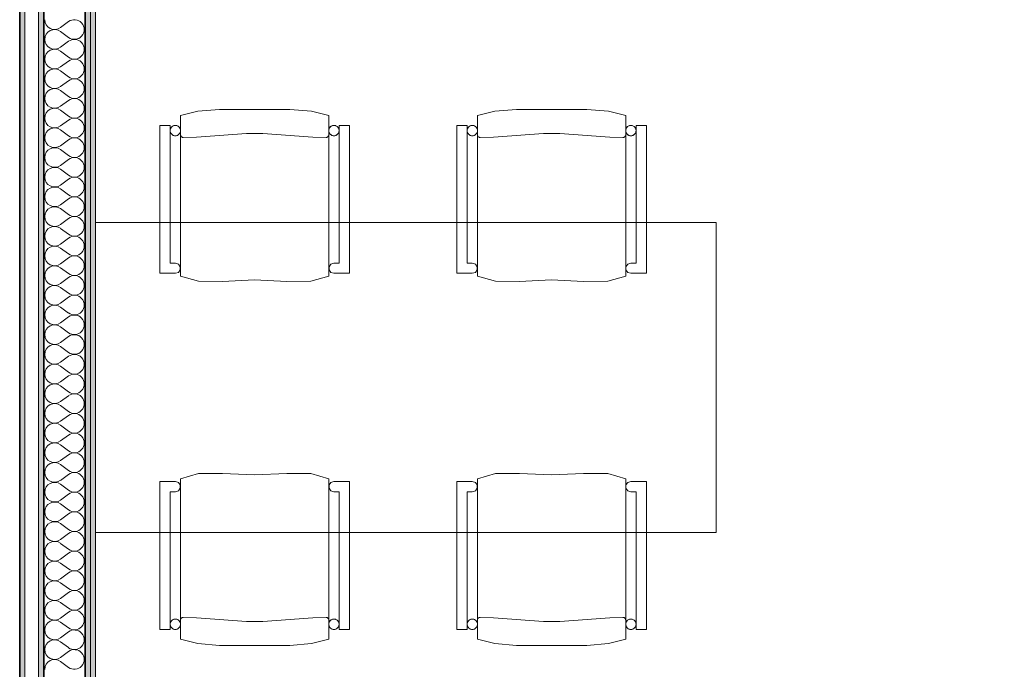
# Model space of a CAD drawing. Header units: centimetres. Extents: x -7.1 to 26.5, y -14.7 to 18.1.
# Tile 85 of 186: x 8.7 to 11.6, y 2.6 to 4.5. Entities that reach past the tile are written whole.
import ezdxf

# ---------------------------------------------------------------- set-up
doc = ezdxf.new("R2010")
doc.units = ezdxf.units.CM
doc.header["$LTSCALE"] = 10
doc.linetypes.add('AUSGEZOGEN', pattern=[0])
for name, color, linetype in [('XR$1$015 Murs intérieurs', 7, 'Continuous'), ('XR$1$015 Murs intérieurs – Lignes de séparation des couches', 7, 'Continuous'), ('XR$1$065 Mobilier installé', 7, 'Continuous'), ('XR$1$080 Définition des locaux – Contour', 7, 'Continuous'), ('XR$3$015 Murs intérieurs – Hachures des composants', 7, 'Continuous')]:
    doc.layers.add(name, color=color, linetype=linetype)

# ---------------------------------------------------------------- blocks, each defined once
blk = doc.blocks.new('COMPLEXOBJECT_246')
at = {"layer": 'XR$3$015 Murs intérieurs – Hachures des composants', "color": 8, "linetype": 'AUSGEZOGEN', "lineweight": 13, "transparency": 33554687}
for p, q in [((8.8532, 4.4514), (8.8303, 4.4343)), ((8.8532, 4.4057), (8.8303, 4.4229)), ((8.8532, 4.3943), (8.8303, 4.3771)), ((8.8532, 4.3486), (8.8303, 4.3657)), ((8.8532, 4.3371), (8.8303, 4.32)), ((8.8532, 4.2914), (8.8303, 4.3086)), ((8.8532, 4.28), (8.8303, 4.2629)), ((8.8532, 4.2343), (8.8303, 4.2514)), ((8.8532, 4.2229), (8.8303, 4.2057)), ((8.8532, 4.1771), (8.8303, 4.1943)), ((8.8532, 4.1657), (8.8303, 4.1486)), ((8.8532, 4.12), (8.8303, 4.1371)), ((8.8532, 4.1086), (8.8303, 4.0914)), ((8.8532, 4.0629), (8.8303, 4.08)), ((8.8532, 4.0514), (8.8303, 4.0343)), ((8.8532, 4.0057), (8.8303, 4.0229)), ((8.8532, 3.9943), (8.8303, 3.9771)), ((8.8532, 3.9486), (8.8303, 3.9657)), ((8.8532, 3.9371), (8.8303, 3.92)), ((8.8532, 3.8914), (8.8303, 3.9086)), ((8.8532, 3.88), (8.8303, 3.8629)), ((8.8532, 3.8343), (8.8303, 3.8514)), ((8.8532, 3.8229), (8.8303, 3.8057)), ((8.8532, 3.7771), (8.8303, 3.7943)), ((8.8532, 3.7657), (8.8303, 3.7486)), ((8.8532, 3.72), (8.8303, 3.7371)), ((8.8532, 3.7086), (8.8303, 3.6914)), ((8.8532, 3.6629), (8.8303, 3.68)), ((8.8532, 3.6514), (8.8303, 3.6343)), ((8.8532, 3.6057), (8.8303, 3.6229)), ((8.8532, 3.5943), (8.8303, 3.5771)), ((8.8532, 3.5486), (8.8303, 3.5657)), ((8.8532, 3.5371), (8.8303, 3.52)), ((8.8532, 3.4914), (8.8303, 3.5086)), ((8.8532, 3.48), (8.8303, 3.4629)), ((8.8532, 3.4343), (8.8303, 3.4514)), ((8.8532, 3.4229), (8.8303, 3.4057)), ((8.8532, 3.3771), (8.8303, 3.3943)), ((8.8532, 3.3657), (8.8303, 3.3486)), ((8.8532, 3.32), (8.8303, 3.3371)), ((8.8532, 3.3086), (8.8303, 3.2914)), ((8.8532, 3.2629), (8.8303, 3.28)), ((8.8532, 3.2514), (8.8303, 3.2343)), ((8.8532, 3.2057), (8.8303, 3.2229)), ((8.8532, 3.1943), (8.8303, 3.1771)), ((8.8532, 3.1486), (8.8303, 3.1657)), ((8.8532, 3.1371), (8.8303, 3.12)), ((8.8532, 3.0914), (8.8303, 3.1086)), ((8.8532, 3.08), (8.8303, 3.0629)), ((8.8532, 3.0343), (8.8303, 3.0514)), ((8.8532, 3.0229), (8.8303, 3.0057)), ((8.8532, 2.9771), (8.8303, 2.9943)), ((8.8532, 2.9657), (8.8303, 2.9486)), ((8.8532, 2.92), (8.8303, 2.9371)), ((8.8532, 2.9086), (8.8303, 2.8914)), ((8.8532, 2.8629), (8.8303, 2.88)), ((8.8532, 2.8514), (8.8303, 2.8343)), ((8.8532, 2.8057), (8.8303, 2.8229)), ((8.8532, 2.7943), (8.8303, 2.7771)), ((8.8532, 2.7486), (8.8303, 2.7657)), ((8.8532, 2.7371), (8.8303, 2.72)), ((8.8532, 2.6914), (8.8303, 2.7086)), ((8.8532, 2.68), (8.8303, 2.6629)), ((8.8532, 2.6343), (8.8303, 2.6514)), ((8.8532, 2.6229), (8.8303, 2.6057)), ((8.8532, 2.5771), (8.8303, 2.5943))]:
    blk.add_line(p, q, dxfattribs=at)
for centre, start, end in [((8.8132, 4.4571), 180, 306.8699), ((8.8703, 4.4286), 233.1301, 126.8699), ((8.8132, 4.4), 53.1301, 180), ((8.8132, 4.4), 180, 306.8699), ((8.8703, 4.3714), 233.1301, 126.8699), ((8.8132, 4.3429), 53.1301, 180), ((8.8132, 4.3429), 180, 306.8699), ((8.8703, 4.3143), 233.1301, 126.8699), ((8.8132, 4.2857), 53.1301, 180), ((8.8132, 4.2857), 180, 306.8699), ((8.8703, 4.2571), 233.1301, 126.8699), ((8.8132, 4.2286), 53.1301, 180), ((8.8132, 4.2286), 180, 306.8699), ((8.8703, 4.2), 233.1301, 126.8699), ((8.8132, 4.1714), 53.1301, 180), ((8.8132, 4.1714), 180, 306.8699), ((8.8703, 4.1429), 233.1301, 126.8699), ((8.8132, 4.1143), 53.1301, 180), ((8.8132, 4.1143), 180, 306.8699), ((8.8703, 4.0857), 233.1301, 126.8699), ((8.8132, 4.0571), 53.1301, 180), ((8.8132, 4.0571), 180, 306.8699), ((8.8703, 4.0286), 233.1301, 126.8699), ((8.8132, 4), 53.1301, 180), ((8.8132, 4), 180, 306.8699), ((8.8703, 3.9714), 233.1301, 126.8699), ((8.8132, 3.9429), 53.1301, 180), ((8.8132, 3.9429), 180, 306.8699), ((8.8703, 3.9143), 233.1301, 126.8699), ((8.8132, 3.8857), 53.1301, 180), ((8.8132, 3.8857), 180, 306.8699), ((8.8703, 3.8571), 233.1301, 126.8699), ((8.8132, 3.8286), 53.1301, 180), ((8.8132, 3.8286), 180, 306.8699), ((8.8703, 3.8), 233.1301, 126.8699), ((8.8132, 3.7714), 53.1301, 180), ((8.8132, 3.7714), 180, 306.8699), ((8.8703, 3.7429), 233.1301, 126.8699), ((8.8132, 3.7143), 53.1301, 180), ((8.8132, 3.7143), 180, 306.8699), ((8.8703, 3.6857), 233.1301, 126.8699), ((8.8132, 3.6571), 53.1301, 180), ((8.8132, 3.6571), 180, 306.8699), ((8.8703, 3.6286), 233.1301, 126.8699), ((8.8132, 3.6), 53.1301, 180), ((8.8132, 3.6), 180, 306.8699), ((8.8703, 3.5714), 233.1301, 126.8699), ((8.8132, 3.5429), 53.1301, 180), ((8.8132, 3.5429), 180, 306.8699), ((8.8703, 3.5143), 233.1301, 126.8699), ((8.8132, 3.4857), 53.1301, 180), ((8.8132, 3.4857), 180, 306.8699), ((8.8703, 3.4571), 233.1301, 126.8699), ((8.8132, 3.4286), 53.1301, 180), ((8.8132, 3.4286), 180, 306.8699), ((8.8703, 3.4), 233.1301, 126.8699), ((8.8132, 3.3714), 53.1301, 180), ((8.8132, 3.3714), 180, 306.8699), ((8.8703, 3.3429), 233.1301, 126.8699), ((8.8132, 3.3143), 53.1301, 180), ((8.8132, 3.3143), 180, 306.8699), ((8.8703, 3.2857), 233.1301, 126.8699), ((8.8132, 3.2571), 53.1301, 180), ((8.8132, 3.2571), 180, 306.8699), ((8.8703, 3.2286), 233.1301, 126.8699), ((8.8132, 3.2), 53.1301, 180), ((8.8132, 3.2), 180, 306.8699), ((8.8703, 3.1714), 233.1301, 126.8699), ((8.8132, 3.1429), 53.1301, 180), ((8.8132, 3.1429), 180, 306.8699), ((8.8703, 3.1143), 233.1301, 126.8699), ((8.8132, 3.0857), 53.1301, 180), ((8.8132, 3.0857), 180, 306.8699), ((8.8703, 3.0571), 233.1301, 126.8699), ((8.8132, 3.0286), 53.1301, 180), ((8.8132, 3.0286), 180, 306.8699), ((8.8703, 3), 233.1301, 126.8699), ((8.8132, 2.9714), 53.1301, 180), ((8.8132, 2.9714), 180, 306.8699), ((8.8703, 2.9429), 233.1301, 126.8699), ((8.8132, 2.9143), 53.1301, 180), ((8.8132, 2.9143), 180, 306.8699), ((8.8703, 2.8857), 233.1301, 126.8699), ((8.8132, 2.8571), 53.1301, 180), ((8.8132, 2.8571), 180, 306.8699), ((8.8703, 2.8286), 233.1301, 126.8699), ((8.8132, 2.8), 53.1301, 180), ((8.8132, 2.8), 180, 306.8699), ((8.8703, 2.7714), 233.1301, 126.8699), ((8.8132, 2.7429), 53.1301, 180), ((8.8132, 2.7429), 180, 306.8699), ((8.8703, 2.7143), 233.1301, 126.8699), ((8.8132, 2.6857), 53.1301, 180), ((8.8132, 2.6857), 180, 306.8699), ((8.8703, 2.6571), 233.1301, 126.8699), ((8.8132, 2.6286), 53.1301, 180), ((8.8132, 2.6286), 180, 306.8699), ((8.8703, 2.6), 233.1301, 126.8699), ((8.8132, 2.5714), 53.1301, 180)]:
    blk.add_arc(centre, 0.0286, start, end, dxfattribs=at)

msp = doc.modelspace()

# ---------------------------------------------------------------- hatches: boundary and pattern name
at = {"layer": 'XR$3$015 Murs intérieurs – Hachures des composants', "linetype": 'AUSGEZOGEN', "lineweight": 13, "true_color": 0x202020, "transparency": 33554687}
for points in [[(8.7118, 6.0735), (8.7118, -3.6465), (8.7268, -3.6465), (8.7268, 6.0735)], [(8.7668, 6.0385), (8.7668, -3.6465), (8.7818, -3.6465), (8.7818, 6.0385)], [(8.9018, 5.9035), (8.9018, -3.6465), (8.9168, -3.6465), (8.9168, 5.9035)], [(8.9168, 5.8885), (8.9168, -3.6465), (8.9318, -3.6465), (8.9318, 5.8885)]]:
    msp.add_hatch(color=250, dxfattribs=at).paths.add_polyline_path(points)

# ---------------------------------------------------------------- linework, layer by layer
at = {"layer": 'XR$1$015 Murs intérieurs', "color": 7, "linetype": 'AUSGEZOGEN', "lineweight": 18, "transparency": 33554687}
for p, q in [((8.7268, -3.6465), (8.7268, 6.0735)), ((8.7668, 6.0385), (8.7668, -3.6465)), ((8.9318, -3.6465), (8.9318, 5.8885))]:
    msp.add_line(p, q, dxfattribs=at)
at = {"layer": 'XR$1$015 Murs intérieurs – Lignes de séparation des couches', "color": 7, "linetype": 'AUSGEZOGEN', "lineweight": 35, "transparency": 33554687}
for p, q in [((8.7118, 6.0735), (8.7118, -3.6465)), ((8.7818, -3.6465), (8.7818, 5.9185)), ((8.9018, -3.6465), (8.9018, 5.9035))]:
    msp.add_line(p, q, dxfattribs=at)
at = {"layer": 'XR$1$015 Murs intérieurs – Lignes de séparation des couches', "color": 7, "linetype": 'AUSGEZOGEN', "lineweight": 18, "transparency": 33554687}
msp.add_line((8.9168, -3.6465), (8.9168, 5.9035), dxfattribs=at)
at = {"layer": 'XR$1$065 Mobilier installé', "color": 8, "linetype": 'AUSGEZOGEN', "lineweight": 13, "transparency": 33554687}
for p, q in [((9.2284, 4.1914), (9.1782, 4.1788)), ((9.1782, 4.1788), (9.1782, 3.713)), ((9.2911, 4.1964), (9.2284, 4.1914)), ((9.3932, 4.1964), (9.2911, 4.1964)), ((9.4952, 4.1964), (9.3932, 4.1964)), ((9.5579, 4.1914), (9.4952, 4.1964)), ((9.6082, 4.1788), (9.5579, 4.1914)), ((9.6082, 3.713), (9.6082, 4.1788)), ((10.0394, 4.1788), (10.0896, 4.1914)), ((10.0394, 3.713), (10.0394, 4.1788)), ((10.0896, 4.1914), (10.1523, 4.1964)), ((10.1523, 4.1964), (10.2544, 4.1964)), ((10.2544, 4.1964), (10.3564, 4.1964)), ((10.3564, 4.1964), (10.4191, 4.1914)), ((10.4191, 4.1914), (10.4694, 4.1788)), ((10.4694, 4.1788), (10.4694, 3.713)), ((9.1482, 4.1502), (9.1182, 4.1502)), ((9.1182, 4.1502), (9.1182, 3.7209)), ((9.1482, 3.7503), (9.1482, 4.1502)), ((9.6682, 4.1502), (9.6382, 4.1502)), ((9.6382, 4.1502), (9.6382, 3.7503)), ((9.6682, 3.7209), (9.6682, 4.1502)), ((9.9794, 3.7209), (9.9794, 4.1502)), ((9.9794, 4.1502), (10.0094, 4.1502)), ((10.0094, 4.1502), (10.0094, 3.7503)), ((10.4993, 3.7503), (10.4993, 4.1502)), ((10.4993, 4.1502), (10.5294, 4.1502)), ((10.5294, 4.1502), (10.5294, 3.7209)), ((9.1784, 4.1211), (9.1782, 4.1225)), ((9.1789, 4.1198), (9.1784, 4.1211)), ((9.1796, 4.1186), (9.1789, 4.1198)), ((9.1805, 4.1175), (9.1796, 4.1186)), ((9.1816, 4.1166), (9.1805, 4.1175)), ((9.1828, 4.1159), (9.1816, 4.1166)), ((9.1841, 4.1154), (9.1828, 4.1159)), ((9.1855, 4.1152), (9.1841, 4.1154)), ((9.1862, 4.1152), (9.1855, 4.1152)), ((9.2242, 4.1162), (9.1862, 4.1152)), ((9.3697, 4.1272), (9.2242, 4.1162)), ((9.4167, 4.1272), (9.3697, 4.1272)), ((9.5622, 4.1162), (9.4167, 4.1272)), ((9.6002, 4.1152), (9.5622, 4.1162)), ((9.6009, 4.1152), (9.6002, 4.1152)), ((9.6022, 4.1154), (9.6009, 4.1152)), ((9.6036, 4.1159), (9.6022, 4.1154)), ((9.6048, 4.1166), (9.6036, 4.1159)), ((9.6058, 4.1175), (9.6048, 4.1166)), ((9.6067, 4.1186), (9.6058, 4.1175)), ((9.6074, 4.1198), (9.6067, 4.1186)), ((10.0401, 4.1198), (10.0408, 4.1186)), ((10.0408, 4.1186), (10.0417, 4.1175)), ((10.0417, 4.1175), (10.0427, 4.1166)), ((10.0427, 4.1166), (10.044, 4.1159)), ((10.044, 4.1159), (10.0453, 4.1154)), ((10.0453, 4.1154), (10.0467, 4.1152)), ((10.0467, 4.1152), (10.0474, 4.1152)), ((10.0474, 4.1152), (10.0854, 4.1162)), ((10.0854, 4.1162), (10.2309, 4.1272)), ((10.2309, 4.1272), (10.2779, 4.1272)), ((10.2779, 4.1272), (10.4234, 4.1162)), ((10.4234, 4.1162), (10.4614, 4.1152)), ((10.4614, 4.1152), (10.4621, 4.1152)), ((10.4621, 4.1152), (10.4634, 4.1154)), ((10.4634, 4.1154), (10.4647, 4.1159)), ((10.4647, 4.1159), (10.466, 4.1166)), ((10.466, 4.1166), (10.467, 4.1175)), ((10.467, 4.1175), (10.4679, 4.1186)), ((10.4679, 4.1186), (10.4686, 4.1198)), ((10.4686, 4.1198), (10.4691, 4.1211)), ((10.4691, 4.1211), (10.4694, 4.1225)), ((8.9318, 3.8687), (10.7318, 3.8687)), ((8.9318, 2.9687), (8.9318, 3.8687)), ((10.7318, 3.8687), (10.7318, 2.9687)), ((9.1632, 3.7503), (9.1482, 3.7503)), ((9.172, 3.7475), (9.1632, 3.7503)), ((9.1774, 3.74), (9.172, 3.7475)), ((9.6143, 3.7475), (9.6089, 3.74)), ((9.6232, 3.7503), (9.6143, 3.7475)), ((9.6382, 3.7503), (9.6232, 3.7503)), ((10.0094, 3.7503), (10.0244, 3.7503)), ((10.0244, 3.7503), (10.0332, 3.7475)), ((10.0332, 3.7475), (10.0386, 3.74)), ((10.4701, 3.74), (10.4755, 3.7475)), ((10.4755, 3.7475), (10.4844, 3.7503)), ((10.4844, 3.7503), (10.4993, 3.7503)), ((9.1182, 3.7209), (9.1632, 3.7209)), ((9.1632, 3.7209), (9.172, 3.7232)), ((9.172, 3.7232), (9.1774, 3.7307)), ((9.1774, 3.7307), (9.1774, 3.74)), ((9.1782, 3.713), (9.2301, 3.6977)), ((9.5562, 3.6977), (9.6082, 3.713)), ((9.6089, 3.74), (9.6089, 3.7307)), ((9.6089, 3.7307), (9.6143, 3.7232)), ((9.6143, 3.7232), (9.6232, 3.7209)), ((9.6232, 3.7209), (9.6682, 3.7209)), ((10.0244, 3.7209), (9.9794, 3.7209)), ((10.0332, 3.7232), (10.0244, 3.7209)), ((10.0386, 3.7307), (10.0332, 3.7232)), ((10.0386, 3.74), (10.0386, 3.7307)), ((10.0913, 3.6977), (10.0394, 3.713)), ((10.4694, 3.713), (10.4174, 3.6977)), ((10.4701, 3.7307), (10.4701, 3.74)), ((10.4755, 3.7232), (10.4701, 3.7307)), ((10.4844, 3.7209), (10.4755, 3.7232)), ((10.5294, 3.7209), (10.4844, 3.7209)), ((9.2301, 3.6977), (9.3002, 3.6974)), ((9.3002, 3.6974), (9.3932, 3.7016)), ((9.3932, 3.7016), (9.4861, 3.6974)), ((9.4861, 3.6974), (9.5562, 3.6977)), ((10.1614, 3.6974), (10.0913, 3.6977)), ((10.2544, 3.7016), (10.1614, 3.6974)), ((10.3473, 3.6974), (10.2544, 3.7016)), ((10.4174, 3.6977), (10.3473, 3.6974)), ((9.1182, 3.1165), (9.1632, 3.1165)), ((9.1182, 2.6872), (9.1182, 3.1165)), ((9.1632, 3.1165), (9.172, 3.1142)), ((9.172, 3.1142), (9.1774, 3.1067)), ((9.1782, 3.1244), (9.2301, 3.1397)), ((9.1782, 2.6586), (9.1782, 3.1244)), ((9.2301, 3.1397), (9.3002, 3.14)), ((9.3002, 3.14), (9.3932, 3.1358)), ((9.3932, 3.1358), (9.4861, 3.14)), ((9.4861, 3.14), (9.5562, 3.1397)), ((9.5562, 3.1397), (9.6082, 3.1244)), ((9.6082, 3.1244), (9.6082, 2.6586)), ((9.6089, 3.1067), (9.6143, 3.1142)), ((9.6143, 3.1142), (9.6232, 3.1165)), ((9.6232, 3.1165), (9.6682, 3.1165)), ((9.6682, 3.1165), (9.6682, 2.6872)), ((10.0244, 3.1165), (9.9794, 3.1165)), ((9.9794, 3.1165), (9.9794, 2.6872)), ((10.0332, 3.1142), (10.0244, 3.1165)), ((10.0386, 3.1067), (10.0332, 3.1142)), ((10.0913, 3.1397), (10.0394, 3.1244)), ((10.0394, 3.1244), (10.0394, 2.6586)), ((10.1614, 3.14), (10.0913, 3.1397)), ((10.2544, 3.1358), (10.1614, 3.14)), ((10.3473, 3.14), (10.2544, 3.1358)), ((10.4174, 3.1397), (10.3473, 3.14)), ((10.4694, 3.1244), (10.4174, 3.1397)), ((10.4694, 2.6586), (10.4694, 3.1244)), ((10.4755, 3.1142), (10.4701, 3.1067)), ((10.4844, 3.1165), (10.4755, 3.1142)), ((10.5294, 3.1165), (10.4844, 3.1165)), ((10.5294, 2.6872), (10.5294, 3.1165)), ((9.1632, 3.087), (9.1482, 3.087)), ((9.1482, 3.087), (9.1482, 2.6872)), ((9.172, 3.0899), (9.1632, 3.087)), ((9.1774, 3.0974), (9.172, 3.0899)), ((9.1774, 3.1067), (9.1774, 3.0974)), ((9.6089, 3.0974), (9.6089, 3.1067)), ((9.6143, 3.0899), (9.6089, 3.0974)), ((9.6232, 3.087), (9.6143, 3.0899)), ((9.6382, 3.087), (9.6232, 3.087)), ((9.6382, 2.6872), (9.6382, 3.087)), ((10.0094, 3.087), (10.0244, 3.087)), ((10.0094, 2.6872), (10.0094, 3.087)), ((10.0244, 3.087), (10.0332, 3.0899)), ((10.0332, 3.0899), (10.0386, 3.0974)), ((10.0386, 3.0974), (10.0386, 3.1067)), ((10.4701, 3.1067), (10.4701, 3.0974)), ((10.4701, 3.0974), (10.4755, 3.0899)), ((10.4755, 3.0899), (10.4844, 3.087)), ((10.4844, 3.087), (10.4993, 3.087)), ((10.4993, 3.087), (10.4993, 2.6872)), ((10.7318, 2.9687), (8.9318, 2.9687)), ((9.1784, 2.7163), (9.1782, 2.7149)), ((9.1789, 2.7176), (9.1784, 2.7163)), ((9.1796, 2.7188), (9.1789, 2.7176)), ((9.1805, 2.7199), (9.1796, 2.7188)), ((9.1816, 2.7208), (9.1805, 2.7199)), ((9.1828, 2.7215), (9.1816, 2.7208)), ((9.1841, 2.7219), (9.1828, 2.7215)), ((9.1855, 2.7222), (9.1841, 2.7219)), ((9.1862, 2.7222), (9.1855, 2.7222)), ((9.2242, 2.7212), (9.1862, 2.7222)), ((9.3697, 2.7102), (9.2242, 2.7212)), ((9.5622, 2.7212), (9.4167, 2.7102)), ((9.6002, 2.7222), (9.5622, 2.7212)), ((9.6009, 2.7222), (9.6002, 2.7222)), ((9.6022, 2.7219), (9.6009, 2.7222)), ((9.6036, 2.7215), (9.6022, 2.7219)), ((9.6048, 2.7208), (9.6036, 2.7215)), ((9.6058, 2.7199), (9.6048, 2.7208)), ((9.6067, 2.7188), (9.6058, 2.7199)), ((9.6074, 2.7176), (9.6067, 2.7188)), ((10.0401, 2.7176), (10.0408, 2.7188)), ((10.0408, 2.7188), (10.0417, 2.7199)), ((10.0417, 2.7199), (10.0427, 2.7208)), ((10.0427, 2.7208), (10.044, 2.7215)), ((10.044, 2.7215), (10.0453, 2.7219)), ((10.0453, 2.7219), (10.0467, 2.7222)), ((10.0467, 2.7222), (10.0474, 2.7222)), ((10.0474, 2.7222), (10.0854, 2.7212)), ((10.0854, 2.7212), (10.2309, 2.7102)), ((10.2779, 2.7102), (10.4234, 2.7212)), ((10.4234, 2.7212), (10.4614, 2.7222)), ((10.4614, 2.7222), (10.4621, 2.7222)), ((10.4621, 2.7222), (10.4634, 2.7219)), ((10.4634, 2.7219), (10.4647, 2.7215)), ((10.4647, 2.7215), (10.466, 2.7208)), ((10.466, 2.7208), (10.467, 2.7199)), ((10.467, 2.7199), (10.4679, 2.7188)), ((10.4679, 2.7188), (10.4686, 2.7176)), ((10.4686, 2.7176), (10.4691, 2.7163)), ((10.4691, 2.7163), (10.4694, 2.7149)), ((9.1482, 2.6872), (9.1182, 2.6872)), ((9.4167, 2.7102), (9.3697, 2.7102)), ((9.6682, 2.6872), (9.6382, 2.6872)), ((9.9794, 2.6872), (10.0094, 2.6872)), ((10.2309, 2.7102), (10.2779, 2.7102)), ((10.4993, 2.6872), (10.5294, 2.6872)), ((9.2284, 2.646), (9.1782, 2.6586)), ((9.6082, 2.6586), (9.5579, 2.646)), ((10.0394, 2.6586), (10.0896, 2.646)), ((10.4191, 2.646), (10.4694, 2.6586)), ((9.2911, 2.6409), (9.2284, 2.646)), ((9.3932, 2.6409), (9.2911, 2.6409)), ((9.4952, 2.6409), (9.3932, 2.6409)), ((9.5579, 2.646), (9.4952, 2.6409)), ((10.0896, 2.646), (10.1523, 2.6409)), ((10.1523, 2.6409), (10.2544, 2.6409)), ((10.2544, 2.6409), (10.3564, 2.6409)), ((10.3564, 2.6409), (10.4191, 2.646))]:
    msp.add_line(p, q, dxfattribs=at)
for points in [[(9.1782, 3.713), (9.2301, 3.6977), (9.3002, 3.6974), (9.3932, 3.7016), (9.4861, 3.6974), (9.5562, 3.6977), (9.6082, 3.713), (9.6082, 4.1788), (9.5579, 4.1914), (9.4952, 4.1964), (9.3932, 4.1964), (9.2911, 4.1964), (9.2284, 4.1914), (9.1782, 4.1788), (9.1782, 3.713)], [(10.4694, 3.713), (10.4174, 3.6977), (10.3473, 3.6974), (10.2544, 3.7016), (10.1614, 3.6974), (10.0913, 3.6977), (10.0394, 3.713), (10.0394, 4.1788), (10.0896, 4.1914), (10.1523, 4.1964), (10.2544, 4.1964), (10.3564, 4.1964), (10.4191, 4.1914), (10.4694, 4.1788), (10.4694, 3.713)], [(9.1182, 3.7209), (9.1632, 3.7209), (9.172, 3.7232), (9.1774, 3.7307), (9.1774, 3.74), (9.172, 3.7475), (9.1632, 3.7503), (9.1482, 3.7503), (9.1482, 4.1502), (9.1182, 4.1502), (9.1182, 3.7209)], [(9.1632, 4.1502), (9.1606, 4.15), (9.158, 4.1493), (9.1557, 4.1482), (9.1535, 4.1467), (9.1517, 4.1448), (9.1502, 4.1427), (9.1491, 4.1403), (9.1484, 4.1378), (9.1482, 4.1352), (9.1484, 4.1326), (9.1491, 4.1301), (9.1502, 4.1277), (9.1517, 4.1256), (9.1535, 4.1237), (9.1557, 4.1222), (9.158, 4.1211), (9.1606, 4.1204), (9.1632, 4.1202), (9.1658, 4.1204), (9.1683, 4.1211), (9.1707, 4.1222), (9.1728, 4.1237), (9.1746, 4.1256), (9.1761, 4.1277), (9.1773, 4.1301), (9.1779, 4.1326), (9.1782, 4.1352), (9.1779, 4.1378), (9.1773, 4.1403), (9.1761, 4.1427), (9.1746, 4.1448), (9.1728, 4.1467), (9.1707, 4.1482), (9.1683, 4.1493), (9.1658, 4.15), (9.1632, 4.1502)], [(9.6232, 4.1502), (9.6206, 4.15), (9.618, 4.1493), (9.6157, 4.1482), (9.6135, 4.1467), (9.6117, 4.1448), (9.6102, 4.1427), (9.6091, 4.1403), (9.6084, 4.1378), (9.6082, 4.1352), (9.6084, 4.1326), (9.6091, 4.1301), (9.6102, 4.1277), (9.6117, 4.1256), (9.6135, 4.1237), (9.6157, 4.1222), (9.618, 4.1211), (9.6206, 4.1204), (9.6232, 4.1202), (9.6258, 4.1204), (9.6283, 4.1211), (9.6307, 4.1222), (9.6328, 4.1237), (9.6346, 4.1256), (9.6361, 4.1277), (9.6373, 4.1301), (9.6379, 4.1326), (9.6382, 4.1352), (9.6379, 4.1378), (9.6373, 4.1403), (9.6361, 4.1427), (9.6346, 4.1448), (9.6328, 4.1467), (9.6307, 4.1482), (9.6283, 4.1493), (9.6258, 4.15), (9.6232, 4.1502)], [(9.6382, 3.7503), (9.6232, 3.7503), (9.6143, 3.7475), (9.6089, 3.74), (9.6089, 3.7307), (9.6143, 3.7232), (9.6232, 3.7209), (9.6682, 3.7209), (9.6682, 4.1502), (9.6382, 4.1502), (9.6382, 3.7503)], [(10.0094, 3.7503), (10.0244, 3.7503), (10.0332, 3.7475), (10.0386, 3.74), (10.0386, 3.7307), (10.0332, 3.7232), (10.0244, 3.7209), (9.9794, 3.7209), (9.9794, 4.1502), (10.0094, 4.1502), (10.0094, 3.7503)], [(10.0244, 4.1502), (10.027, 4.15), (10.0295, 4.1493), (10.0319, 4.1482), (10.034, 4.1467), (10.0358, 4.1448), (10.0373, 4.1427), (10.0384, 4.1403), (10.0391, 4.1378), (10.0394, 4.1352), (10.0391, 4.1326), (10.0384, 4.1301), (10.0373, 4.1277), (10.0358, 4.1256), (10.034, 4.1237), (10.0319, 4.1222), (10.0295, 4.1211), (10.027, 4.1204), (10.0244, 4.1202), (10.0217, 4.1204), (10.0192, 4.1211), (10.0169, 4.1222), (10.0147, 4.1237), (10.0129, 4.1256), (10.0114, 4.1277), (10.0103, 4.1301), (10.0096, 4.1326), (10.0094, 4.1352), (10.0096, 4.1378), (10.0103, 4.1403), (10.0114, 4.1427), (10.0129, 4.1448), (10.0147, 4.1467), (10.0169, 4.1482), (10.0192, 4.1493), (10.0217, 4.15), (10.0244, 4.1502)], [(10.4844, 4.1502), (10.487, 4.15), (10.4895, 4.1493), (10.4919, 4.1482), (10.494, 4.1467), (10.4958, 4.1448), (10.4973, 4.1427), (10.4984, 4.1403), (10.4991, 4.1378), (10.4994, 4.1352), (10.4991, 4.1326), (10.4984, 4.1301), (10.4973, 4.1277), (10.4958, 4.1256), (10.494, 4.1237), (10.4919, 4.1222), (10.4895, 4.1211), (10.487, 4.1204), (10.4844, 4.1202), (10.4817, 4.1204), (10.4792, 4.1211), (10.4769, 4.1222), (10.4747, 4.1237), (10.4729, 4.1256), (10.4714, 4.1277), (10.4703, 4.1301), (10.4696, 4.1326), (10.4694, 4.1352), (10.4696, 4.1378), (10.4703, 4.1403), (10.4714, 4.1427), (10.4729, 4.1448), (10.4747, 4.1467), (10.4769, 4.1482), (10.4792, 4.1493), (10.4817, 4.15), (10.4844, 4.1502)], [(10.5294, 3.7209), (10.4844, 3.7209), (10.4755, 3.7232), (10.4701, 3.7307), (10.4701, 3.74), (10.4755, 3.7475), (10.4844, 3.7503), (10.4993, 3.7503), (10.4993, 4.1502), (10.5294, 4.1502), (10.5294, 3.7209)], [(9.1182, 3.1165), (9.1632, 3.1165), (9.172, 3.1142), (9.1774, 3.1067), (9.1774, 3.0974), (9.172, 3.0899), (9.1632, 3.087), (9.1482, 3.087), (9.1482, 2.6872), (9.1182, 2.6872), (9.1182, 3.1165)], [(9.1782, 3.1244), (9.2301, 3.1397), (9.3002, 3.14), (9.3932, 3.1358), (9.4861, 3.14), (9.5562, 3.1397), (9.6082, 3.1244), (9.6082, 2.6586), (9.5579, 2.646), (9.4952, 2.6409), (9.3932, 2.6409), (9.2911, 2.6409), (9.2284, 2.646), (9.1782, 2.6586), (9.1782, 3.1244)], [(9.6382, 3.087), (9.6232, 3.087), (9.6143, 3.0899), (9.6089, 3.0974), (9.6089, 3.1067), (9.6143, 3.1142), (9.6232, 3.1165), (9.6682, 3.1165), (9.6682, 2.6872), (9.6382, 2.6872), (9.6382, 3.087)], [(10.0094, 3.087), (10.0244, 3.087), (10.0332, 3.0899), (10.0386, 3.0974), (10.0386, 3.1067), (10.0332, 3.1142), (10.0244, 3.1165), (9.9794, 3.1165), (9.9794, 2.6872), (10.0094, 2.6872), (10.0094, 3.087)], [(10.4694, 3.1244), (10.4174, 3.1397), (10.3473, 3.14), (10.2544, 3.1358), (10.1614, 3.14), (10.0913, 3.1397), (10.0394, 3.1244), (10.0394, 2.6586), (10.0896, 2.646), (10.1523, 2.6409), (10.2544, 2.6409), (10.3564, 2.6409), (10.4191, 2.646), (10.4694, 2.6586), (10.4694, 3.1244)], [(10.5294, 3.1165), (10.4844, 3.1165), (10.4755, 3.1142), (10.4701, 3.1067), (10.4701, 3.0974), (10.4755, 3.0899), (10.4844, 3.087), (10.4993, 3.087), (10.4993, 2.6872), (10.5294, 2.6872), (10.5294, 3.1165)], [(9.1632, 2.6872), (9.1606, 2.6874), (9.158, 2.6881), (9.1557, 2.6892), (9.1535, 2.6907), (9.1517, 2.6925), (9.1502, 2.6947), (9.1491, 2.6971), (9.1484, 2.6996), (9.1482, 2.7022), (9.1484, 2.7048), (9.1491, 2.7073), (9.1502, 2.7097), (9.1517, 2.7118), (9.1535, 2.7137), (9.1557, 2.7152), (9.158, 2.7163), (9.1606, 2.717), (9.1632, 2.7172), (9.1658, 2.717), (9.1683, 2.7163), (9.1707, 2.7152), (9.1728, 2.7137), (9.1746, 2.7118), (9.1761, 2.7097), (9.1773, 2.7073), (9.1779, 2.7048), (9.1782, 2.7022), (9.1779, 2.6996), (9.1773, 2.6971), (9.1761, 2.6947), (9.1746, 2.6925), (9.1728, 2.6907), (9.1707, 2.6892), (9.1683, 2.6881), (9.1658, 2.6874), (9.1632, 2.6872)], [(9.6232, 2.6872), (9.6206, 2.6874), (9.618, 2.6881), (9.6157, 2.6892), (9.6135, 2.6907), (9.6117, 2.6925), (9.6102, 2.6947), (9.6091, 2.6971), (9.6084, 2.6996), (9.6082, 2.7022), (9.6084, 2.7048), (9.6091, 2.7073), (9.6102, 2.7097), (9.6117, 2.7118), (9.6135, 2.7137), (9.6157, 2.7152), (9.618, 2.7163), (9.6206, 2.717), (9.6232, 2.7172), (9.6258, 2.717), (9.6283, 2.7163), (9.6307, 2.7152), (9.6328, 2.7137), (9.6346, 2.7118), (9.6361, 2.7097), (9.6373, 2.7073), (9.6379, 2.7048), (9.6382, 2.7022), (9.6379, 2.6996), (9.6373, 2.6971), (9.6361, 2.6947), (9.6346, 2.6925), (9.6328, 2.6907), (9.6307, 2.6892), (9.6283, 2.6881), (9.6258, 2.6874), (9.6232, 2.6872)], [(10.0244, 2.6872), (10.027, 2.6874), (10.0295, 2.6881), (10.0319, 2.6892), (10.034, 2.6907), (10.0358, 2.6925), (10.0373, 2.6947), (10.0384, 2.6971), (10.0391, 2.6996), (10.0394, 2.7022), (10.0391, 2.7048), (10.0384, 2.7073), (10.0373, 2.7097), (10.0358, 2.7118), (10.034, 2.7137), (10.0319, 2.7152), (10.0295, 2.7163), (10.027, 2.717), (10.0244, 2.7172), (10.0217, 2.717), (10.0192, 2.7163), (10.0169, 2.7152), (10.0147, 2.7137), (10.0129, 2.7118), (10.0114, 2.7097), (10.0103, 2.7073), (10.0096, 2.7048), (10.0094, 2.7022), (10.0096, 2.6996), (10.0103, 2.6971), (10.0114, 2.6947), (10.0129, 2.6925), (10.0147, 2.6907), (10.0169, 2.6892), (10.0192, 2.6881), (10.0217, 2.6874), (10.0244, 2.6872)], [(10.4844, 2.6872), (10.487, 2.6874), (10.4895, 2.6881), (10.4919, 2.6892), (10.494, 2.6907), (10.4958, 2.6925), (10.4973, 2.6947), (10.4984, 2.6971), (10.4991, 2.6996), (10.4994, 2.7022), (10.4991, 2.7048), (10.4984, 2.7073), (10.4973, 2.7097), (10.4958, 2.7118), (10.494, 2.7137), (10.4919, 2.7152), (10.4895, 2.7163), (10.487, 2.717), (10.4844, 2.7172), (10.4817, 2.717), (10.4792, 2.7163), (10.4769, 2.7152), (10.4747, 2.7137), (10.4729, 2.7118), (10.4714, 2.7097), (10.4703, 2.7073), (10.4696, 2.7048), (10.4694, 2.7022), (10.4696, 2.6996), (10.4703, 2.6971), (10.4714, 2.6947), (10.4729, 2.6925), (10.4747, 2.6907), (10.4769, 2.6892), (10.4792, 2.6881), (10.4817, 2.6874), (10.4844, 2.6872)]]:
    msp.add_lwpolyline(points, close=True, dxfattribs=at)
for points in [[(9.1632, 4.1502), (9.1611, 4.15), (9.1591, 4.1496), (9.1572, 4.1489), (9.1554, 4.148), (9.1537, 4.1468), (9.1522, 4.1454), (9.1509, 4.1438), (9.1498, 4.1421), (9.149, 4.1402), (9.1485, 4.1382), (9.1482, 4.1362), (9.1482, 4.1342), (9.1485, 4.1321), (9.149, 4.1302), (9.1498, 4.1283), (9.1509, 4.1265), (9.1522, 4.125), (9.1537, 4.1236), (9.1554, 4.1224), (9.1572, 4.1214), (9.1591, 4.1208), (9.1611, 4.1203), (9.1632, 4.1202)], [(9.1632, 4.1202), (9.1652, 4.1203), (9.1672, 4.1208), (9.1691, 4.1214), (9.171, 4.1224), (9.1726, 4.1236), (9.1741, 4.125), (9.1754, 4.1265), (9.1765, 4.1283), (9.1773, 4.1302), (9.1778, 4.1321), (9.1781, 4.1342), (9.1781, 4.1362), (9.1778, 4.1382), (9.1773, 4.1402), (9.1765, 4.1421), (9.1754, 4.1438), (9.1741, 4.1454), (9.1726, 4.1468), (9.171, 4.148), (9.1691, 4.1489), (9.1672, 4.1496), (9.1652, 4.15), (9.1632, 4.1502)], [(9.6232, 4.1502), (9.6211, 4.15), (9.6191, 4.1496), (9.6172, 4.1489), (9.6154, 4.148), (9.6137, 4.1468), (9.6122, 4.1454), (9.6109, 4.1438), (9.6098, 4.1421), (9.609, 4.1402), (9.6085, 4.1382), (9.6082, 4.1362), (9.6082, 4.1342), (9.6085, 4.1321), (9.609, 4.1302), (9.6098, 4.1283), (9.6109, 4.1265), (9.6122, 4.125), (9.6137, 4.1236), (9.6154, 4.1224), (9.6172, 4.1214), (9.6191, 4.1208), (9.6211, 4.1203), (9.6232, 4.1202)], [(9.6232, 4.1202), (9.6252, 4.1203), (9.6272, 4.1208), (9.6291, 4.1214), (9.631, 4.1224), (9.6326, 4.1236), (9.6341, 4.125), (9.6354, 4.1265), (9.6365, 4.1283), (9.6373, 4.1302), (9.6378, 4.1321), (9.6381, 4.1342), (9.6381, 4.1362), (9.6378, 4.1382), (9.6373, 4.1402), (9.6365, 4.1421), (9.6354, 4.1438), (9.6341, 4.1454), (9.6326, 4.1468), (9.631, 4.148), (9.6291, 4.1489), (9.6272, 4.1496), (9.6252, 4.15), (9.6232, 4.1502)], [(10.0244, 4.1502), (10.0223, 4.15), (10.0203, 4.1496), (10.0184, 4.1489), (10.0166, 4.148), (10.0149, 4.1468), (10.0134, 4.1454), (10.0121, 4.1438), (10.011, 4.1421), (10.0102, 4.1402), (10.0097, 4.1382), (10.0094, 4.1362), (10.0094, 4.1342), (10.0097, 4.1321), (10.0102, 4.1302), (10.011, 4.1283), (10.0121, 4.1265), (10.0134, 4.125), (10.0149, 4.1236), (10.0166, 4.1224), (10.0184, 4.1214), (10.0203, 4.1208), (10.0223, 4.1203), (10.0244, 4.1202)], [(10.0244, 4.1202), (10.0264, 4.1203), (10.0284, 4.1208), (10.0303, 4.1214), (10.0321, 4.1224), (10.0338, 4.1236), (10.0353, 4.125), (10.0366, 4.1265), (10.0377, 4.1283), (10.0385, 4.1302), (10.039, 4.1321), (10.0393, 4.1342), (10.0393, 4.1362), (10.039, 4.1382), (10.0385, 4.1402), (10.0377, 4.1421), (10.0366, 4.1438), (10.0353, 4.1454), (10.0338, 4.1468), (10.0321, 4.148), (10.0303, 4.1489), (10.0284, 4.1496), (10.0264, 4.15), (10.0244, 4.1502)], [(10.4844, 4.1502), (10.4823, 4.15), (10.4803, 4.1496), (10.4784, 4.1489), (10.4766, 4.148), (10.4749, 4.1468), (10.4734, 4.1454), (10.4721, 4.1438), (10.471, 4.1421), (10.4702, 4.1402), (10.4697, 4.1382), (10.4694, 4.1362), (10.4694, 4.1342), (10.4697, 4.1321), (10.4702, 4.1302), (10.471, 4.1283), (10.4721, 4.1265), (10.4734, 4.125), (10.4749, 4.1236), (10.4766, 4.1224), (10.4784, 4.1214), (10.4803, 4.1208), (10.4823, 4.1203), (10.4844, 4.1202)], [(10.4844, 4.1202), (10.4864, 4.1203), (10.4884, 4.1208), (10.4903, 4.1214), (10.4921, 4.1224), (10.4938, 4.1236), (10.4953, 4.125), (10.4966, 4.1265), (10.4977, 4.1283), (10.4985, 4.1302), (10.499, 4.1321), (10.4993, 4.1342), (10.4993, 4.1362), (10.499, 4.1382), (10.4985, 4.1402), (10.4977, 4.1421), (10.4966, 4.1438), (10.4953, 4.1454), (10.4938, 4.1468), (10.4921, 4.148), (10.4903, 4.1489), (10.4884, 4.1496), (10.4864, 4.15), (10.4844, 4.1502)], [(9.1632, 2.7172), (9.1611, 2.717), (9.1591, 2.7166), (9.1572, 2.7159), (9.1554, 2.715), (9.1537, 2.7138), (9.1522, 2.7124), (9.1509, 2.7108), (9.1498, 2.7091), (9.149, 2.7072), (9.1485, 2.7052), (9.1482, 2.7032), (9.1482, 2.7012), (9.1485, 2.6991), (9.149, 2.6972), (9.1498, 2.6953), (9.1509, 2.6935), (9.1522, 2.692), (9.1537, 2.6906), (9.1554, 2.6894), (9.1572, 2.6884), (9.1591, 2.6877), (9.1611, 2.6873), (9.1632, 2.6872)], [(9.1632, 2.6872), (9.1652, 2.6873), (9.1672, 2.6877), (9.1691, 2.6884), (9.171, 2.6894), (9.1726, 2.6906), (9.1741, 2.692), (9.1754, 2.6935), (9.1765, 2.6953), (9.1773, 2.6972), (9.1778, 2.6991), (9.1781, 2.7012), (9.1781, 2.7032), (9.1778, 2.7052), (9.1773, 2.7072), (9.1765, 2.7091), (9.1754, 2.7108), (9.1741, 2.7124), (9.1726, 2.7138), (9.171, 2.715), (9.1691, 2.7159), (9.1672, 2.7166), (9.1652, 2.717), (9.1632, 2.7172)], [(9.6232, 2.7172), (9.6211, 2.717), (9.6191, 2.7166), (9.6172, 2.7159), (9.6154, 2.715), (9.6137, 2.7138), (9.6122, 2.7124), (9.6109, 2.7108), (9.6098, 2.7091), (9.609, 2.7072), (9.6085, 2.7052), (9.6082, 2.7032), (9.6082, 2.7012), (9.6085, 2.6991), (9.609, 2.6972), (9.6098, 2.6953), (9.6109, 2.6935), (9.6122, 2.692), (9.6137, 2.6906), (9.6154, 2.6894), (9.6172, 2.6884), (9.6191, 2.6877), (9.6211, 2.6873), (9.6232, 2.6872)], [(9.6232, 2.6872), (9.6252, 2.6873), (9.6272, 2.6877), (9.6291, 2.6884), (9.631, 2.6894), (9.6326, 2.6906), (9.6341, 2.692), (9.6354, 2.6935), (9.6365, 2.6953), (9.6373, 2.6972), (9.6378, 2.6991), (9.6381, 2.7012), (9.6381, 2.7032), (9.6378, 2.7052), (9.6373, 2.7072), (9.6365, 2.7091), (9.6354, 2.7108), (9.6341, 2.7124), (9.6326, 2.7138), (9.631, 2.715), (9.6291, 2.7159), (9.6272, 2.7166), (9.6252, 2.717), (9.6232, 2.7172)], [(10.0244, 2.7172), (10.0223, 2.717), (10.0203, 2.7166), (10.0184, 2.7159), (10.0166, 2.715), (10.0149, 2.7138), (10.0134, 2.7124), (10.0121, 2.7108), (10.011, 2.7091), (10.0102, 2.7072), (10.0097, 2.7052), (10.0094, 2.7032), (10.0094, 2.7012), (10.0097, 2.6991), (10.0102, 2.6972), (10.011, 2.6953), (10.0121, 2.6935), (10.0134, 2.692), (10.0149, 2.6906), (10.0166, 2.6894), (10.0184, 2.6884), (10.0203, 2.6877), (10.0223, 2.6873), (10.0244, 2.6872)], [(10.0244, 2.6872), (10.0264, 2.6873), (10.0284, 2.6877), (10.0303, 2.6884), (10.0321, 2.6894), (10.0338, 2.6906), (10.0353, 2.692), (10.0366, 2.6935), (10.0377, 2.6953), (10.0385, 2.6972), (10.039, 2.6991), (10.0393, 2.7012), (10.0393, 2.7032), (10.039, 2.7052), (10.0385, 2.7072), (10.0377, 2.7091), (10.0366, 2.7108), (10.0353, 2.7124), (10.0338, 2.7138), (10.0321, 2.715), (10.0303, 2.7159), (10.0284, 2.7166), (10.0264, 2.717), (10.0244, 2.7172)], [(10.4844, 2.7172), (10.4823, 2.717), (10.4803, 2.7166), (10.4784, 2.7159), (10.4766, 2.715), (10.4749, 2.7138), (10.4734, 2.7124), (10.4721, 2.7108), (10.471, 2.7091), (10.4702, 2.7072), (10.4697, 2.7052), (10.4694, 2.7032), (10.4694, 2.7012), (10.4697, 2.6991), (10.4702, 2.6972), (10.471, 2.6953), (10.4721, 2.6935), (10.4734, 2.692), (10.4749, 2.6906), (10.4766, 2.6894), (10.4784, 2.6884), (10.4803, 2.6877), (10.4823, 2.6873), (10.4844, 2.6872)], [(10.4844, 2.6872), (10.4864, 2.6873), (10.4884, 2.6877), (10.4903, 2.6884), (10.4921, 2.6894), (10.4938, 2.6906), (10.4953, 2.692), (10.4966, 2.6935), (10.4977, 2.6953), (10.4985, 2.6972), (10.499, 2.6991), (10.4993, 2.7012), (10.4993, 2.7032), (10.499, 2.7052), (10.4985, 2.7072), (10.4977, 2.7091), (10.4966, 2.7108), (10.4953, 2.7124), (10.4938, 2.7138), (10.4921, 2.715), (10.4903, 2.7159), (10.4884, 2.7166), (10.4864, 2.717), (10.4844, 2.7172)]]:
    msp.add_lwpolyline(points, dxfattribs=at)
at = {"layer": 'XR$1$080 Définition des locaux – Contour', "color": 8, "linetype": 'AUSGEZOGEN', "lineweight": 13, "transparency": 33554687}
msp.add_lwpolyline([(12.2018, 5.8885), (8.9318, 5.8885), (8.9318, -3.6444), (12.7518, -3.6444), (12.7518, 0.5735), (13.9518, 0.5735), (13.9518, 5.8885), (12.2018, 5.8885)], close=True, dxfattribs=at)

# ---------------------------------------------------------------- block references
at = {"layer": 'XR$3$015 Murs intérieurs – Hachures des composants', "color": 8, "linetype": 'AUSGEZOGEN', "lineweight": 13, "transparency": 33554687}
msp.add_blockref('COMPLEXOBJECT_246', (0, 0), dxfattribs=at)

doc.saveas('drawing.dxf')
